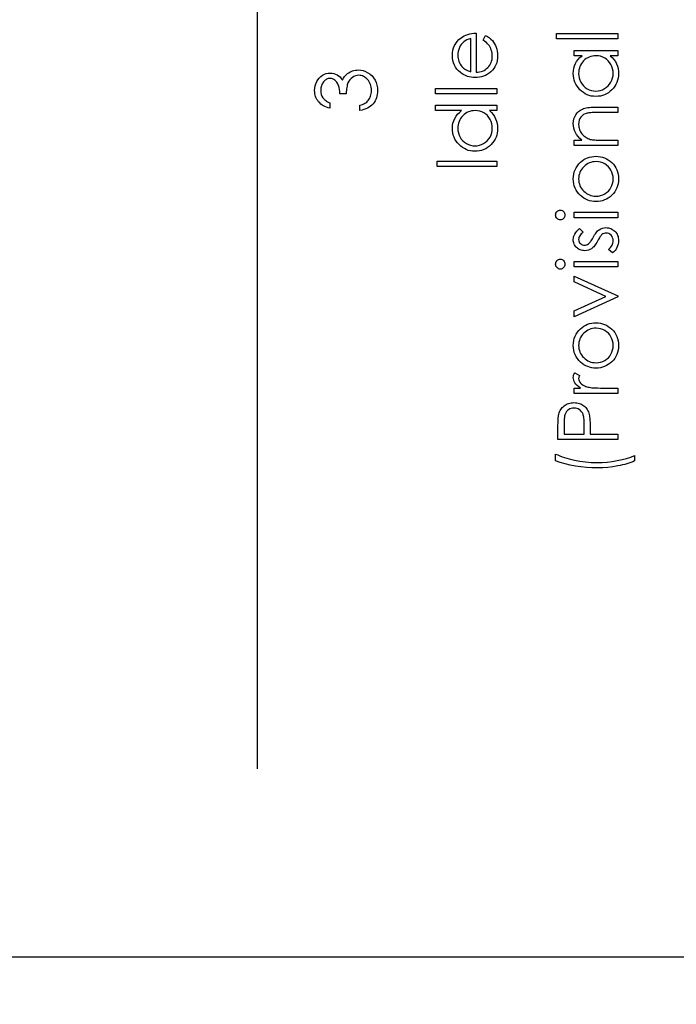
# Model space of a CAD drawing. Header units: inches. Extents: x -122 to 123, y -201 to 75.
# Tile 136 of 191: x -12.37 to -11, y 58.16 to 60.22. Entities that reach past the tile are written whole.
import ezdxf

# ---------------------------------------------------------------- set-up
doc = ezdxf.new("R2010")
doc.units = ezdxf.units.IN
doc.header["$MEASUREMENT"] = 0
doc.header["$PDSIZE"] = -1
doc.layers.add('DIMENSIONS', color=171, linetype='Continuous')
doc.layers.add('STATION_LINES', color=231, linetype='Continuous')
doc.styles.add('SLDTEXTSTYLE0', font='TXT', dxfattribs={"width": 0.75})
doc.dimstyles.new('SLDDIMSTYLE3', dxfattribs={"dimtxt": 0.125, "dimasz": 0.13, "dimexe": 0, "dimexo": 0.0625, "dimgap": 0.03125, "dimtad": 0, "dimtih": 1, "dimtoh": 1, "dimdec": 4, "dimrnd": 1e-09, "dimzin": 12, "dimdsep": 46, "dimtxsty": 'SLDTEXTSTYLE0', "dimsah": 1, "dimcen": 0.09, "dimadec": 0, "dimazin": 3, "dimtfac": 1, "dimtdec": 4, "dimtofl": 0, "dimtmove": 0, "dimatfit": 3, "dimfxl": 1, "dimfrac": 2, "dimtolj": 1, "dimtzin": 12, "dimarcsym": 0})

# ---------------------------------------------------------------- blocks, each defined once
blk = doc.blocks.new('_D_4')
at = {"layer": 'Defpoints', "color": 0}
for p in [(-44.7441, 62.6287), (-4.7428, 62.2104), (-44.7441, 58.2595), (-44.7441, 58.2595)]:
    blk.add_point(p, dxfattribs=at)
at = {"layer": 'DIMENSIONS', "color": 0, "lineweight": -2}
for p, q in [((-44.7441, 62.5662), (-44.7441, 58.2595)), ((-4.7428, 62.1479), (-4.7428, 58.2595)), ((-44.6141, 58.2595), (-24.2752, 58.2595)), ((-4.8728, 58.2595), (-23.6034, 58.2595))]:
    blk.add_line(p, q, dxfattribs=at)
at = {"layer": 'DIMENSIONS', "color": 0}
for points in [[(-44.6141, 58.2811), (-44.6141, 58.2378), (-44.7441, 58.2595)], [(-4.8728, 58.2378), (-4.8728, 58.2811), (-4.7428, 58.2595)]]:
    blk.add_solid(points, dxfattribs=at)
at = {"layer": 'DIMENSIONS', "color": 0, "insert": (-23.9393, 58.322), "char_height": 0.125, "attachment_point": 2, "style": 'SLDTEXTSTYLE0'}
blk.add_mtext('\\A1;(40.0013)', dxfattribs=at)

msp = doc.modelspace()

# ---------------------------------------------------------------- linework, layer by layer
at = {"color": 7, "linetype": 'Continuous', "flags": 128}
for points in [[(-11.40646, 60.17459), (-11.40123, 60.18455), (-11.40123, 60.18455), (-11.39705, 60.1821), (-11.39329, 60.17947), (-11.38996, 60.17667), (-11.38706, 60.17366), (-11.3845, 60.17048), (-11.3823, 60.16713), (-11.3804, 60.16355), (-11.37885, 60.15979), (-11.37762, 60.15581), (-11.37672, 60.15158), (-11.37619, 60.14709), (-11.37602, 60.14236), (-11.37602, 60.14236), (-11.37624, 60.1371), (-11.37692, 60.13215), (-11.37804, 60.12749), (-11.37962, 60.12311), (-11.38165, 60.11905), (-11.38413, 60.11527), (-11.38706, 60.11176), (-11.39044, 60.10858), (-11.3941, 60.10573), (-11.39788, 60.10325), (-11.40178, 60.10117), (-11.40579, 60.09947), (-11.40995, 60.09812), (-11.41418, 60.09716), (-11.41856, 60.09661), (-11.42304, 60.09641), (-11.42304, 60.09641), (-11.42725, 60.09659), (-11.43135, 60.09706), (-11.43534, 60.09789), (-11.43922, 60.09904), (-11.44297, 60.10052), (-11.4466, 60.10232), (-11.45013, 60.10448), (-11.45354, 60.10693), (-11.45354, 60.10693), (-11.45752, 60.11041), (-11.46098, 60.11417), (-11.46391, 60.1182), (-11.46631, 60.12253), (-11.46816, 60.12714), (-11.46949, 60.13202), (-11.47029, 60.13718), (-11.47057, 60.14264), (-11.47057, 60.14264), (-11.47029, 60.14825), (-11.46944, 60.15358), (-11.46804, 60.15861), (-11.46606, 60.16334), (-11.46356, 60.1678), (-11.46045, 60.17196), (-11.4568, 60.17584), (-11.45259, 60.17942), (-11.45259, 60.17942), (-11.44931, 60.18172), (-11.44585, 60.1837), (-11.44217, 60.18541), (-11.43832, 60.18678), (-11.43426, 60.18788), (-11.43, 60.18869), (-11.42555, 60.18916), (-11.42089, 60.18936), (-11.42089, 60.18936), (-11.42089, 60.10763), (-11.42089, 60.10763), (-11.41728, 60.10786), (-11.41383, 60.10836), (-11.41055, 60.10916), (-11.40744, 60.11026), (-11.40451, 60.11161), (-11.40173, 60.11326), (-11.39913, 60.11522), (-11.39667, 60.11745), (-11.39447, 60.1199), (-11.39254, 60.12248), (-11.39092, 60.12521), (-11.38959, 60.12809), (-11.38856, 60.13109), (-11.38784, 60.13425), (-11.38738, 60.13753), (-11.38723, 60.14096), (-11.38723, 60.14096), (-11.38736, 60.14431), (-11.38776, 60.14759), (-11.38844, 60.15085), (-11.38939, 60.15406), (-11.39054, 60.15714), (-11.39187, 60.15996), (-11.39337, 60.16254), (-11.39505, 60.1649), (-11.39707, 60.16718), (-11.39965, 60.16955), (-11.40278, 60.17203), (-11.40646, 60.17459)], [(-11.25331, 60.17734), (-11.25331, 60.18856), (-11.25331, 60.18856), (-11.12511, 60.18856), (-11.12511, 60.18856), (-11.12511, 60.17734), (-11.12511, 60.17734), (-11.25331, 60.17734)], [(-11.4321, 60.17814), (-11.43654, 60.17682), (-11.44047, 60.17519), (-11.44397, 60.17331), (-11.44698, 60.17116), (-11.44963, 60.1687), (-11.45199, 60.16585), (-11.45412, 60.16264), (-11.45594, 60.15906), (-11.45742, 60.15526), (-11.4585, 60.15133), (-11.45912, 60.14732), (-11.45935, 60.14321), (-11.45935, 60.14321), (-11.45922, 60.13986), (-11.45882, 60.1366), (-11.45815, 60.13347), (-11.4572, 60.13049), (-11.45599, 60.12759), (-11.45454, 60.12483), (-11.45279, 60.1222), (-11.45079, 60.11968), (-11.45079, 60.11968), (-11.44913, 60.11792), (-11.44728, 60.11629), (-11.44525, 60.11477), (-11.443, 60.11337), (-11.44057, 60.11206), (-11.43794, 60.11086), (-11.43514, 60.10978), (-11.43211, 60.10881), (-11.43211, 60.10881), (-11.43211, 60.17814)], [(-11.21645, 60.1533), (-11.12511, 60.1533), (-11.12511, 60.1533), (-11.12511, 60.14209), (-11.12511, 60.14209), (-11.14091, 60.14209), (-11.14091, 60.14209), (-11.1367, 60.1382), (-11.13307, 60.13412), (-11.13009, 60.12977), (-11.12769, 60.12521), (-11.12586, 60.12043), (-11.12456, 60.11544), (-11.12376, 60.11021), (-11.12351, 60.10478), (-11.12351, 60.10478), (-11.12373, 60.09994), (-11.12438, 60.09529), (-11.12546, 60.0908), (-11.12696, 60.0865), (-11.12891, 60.08239), (-11.13129, 60.07843), (-11.1341, 60.07468), (-11.13735, 60.0711), (-11.14091, 60.06782), (-11.14464, 60.06499), (-11.14857, 60.06261), (-11.1527, 60.06063), (-11.15701, 60.0591), (-11.16149, 60.05803), (-11.16617, 60.05738), (-11.17103, 60.05715), (-11.17103, 60.05715), (-11.17579, 60.05738), (-11.1804, 60.05803), (-11.1848, 60.05913), (-11.18906, 60.06068), (-11.19312, 60.06266), (-11.197, 60.06506), (-11.20073, 60.06792), (-11.20426, 60.07122), (-11.20749, 60.07483), (-11.21029, 60.07863), (-11.21267, 60.08259), (-11.2146, 60.08675), (-11.21613, 60.09108), (-11.21721, 60.09559), (-11.21783, 60.10027), (-11.21806, 60.10513), (-11.21806, 60.10513), (-11.21778, 60.11071), (-11.21695, 60.11602), (-11.21555, 60.12105), (-11.21362, 60.12581), (-11.21107, 60.13029), (-11.20789, 60.13452), (-11.20403, 60.13843), (-11.19955, 60.14209), (-11.19955, 60.14209), (-11.21645, 60.14209), (-11.21645, 60.14209), (-11.21645, 60.1533)], [(-11.20683, 60.10528), (-11.20654, 60.10037), (-11.20566, 60.09566), (-11.20418, 60.09115), (-11.20213, 60.08682), (-11.19953, 60.08282), (-11.19647, 60.07924), (-11.19292, 60.07608), (-11.18891, 60.07335), (-11.1846, 60.07117), (-11.18015, 60.06962), (-11.17559, 60.06867), (-11.17091, 60.06837), (-11.17091, 60.06837), (-11.16625, 60.06869), (-11.16169, 60.06962), (-11.15726, 60.0712), (-11.1529, 60.0734), (-11.14885, 60.07616), (-11.14524, 60.07931), (-11.14213, 60.08292), (-11.13951, 60.08695), (-11.1374, 60.09128), (-11.13592, 60.09576), (-11.13502, 60.10039), (-11.13472, 60.10518), (-11.13472, 60.10518), (-11.13502, 60.11003), (-11.1359, 60.11477), (-11.1374, 60.11935), (-11.13948, 60.12381), (-11.14206, 60.12794), (-11.14506, 60.13159), (-11.14847, 60.1347), (-11.15233, 60.13733), (-11.15651, 60.13941), (-11.16094, 60.14091), (-11.16562, 60.14179), (-11.17058, 60.14209), (-11.17058, 60.14209), (-11.17436, 60.14191), (-11.17799, 60.14141), (-11.18147, 60.14058), (-11.18478, 60.13943), (-11.18793, 60.13793), (-11.19094, 60.1361), (-11.19377, 60.13395), (-11.19645, 60.13144), (-11.19888, 60.12871), (-11.201, 60.12583), (-11.20278, 60.12278), (-11.20423, 60.1196), (-11.20539, 60.11624), (-11.20619, 60.11274), (-11.20669, 60.10908), (-11.20684, 60.10528)], [(-11.72628, 60.04353), (-11.72628, 60.03231), (-11.72628, 60.03231), (-11.73004, 60.03329), (-11.73355, 60.03449), (-11.73685, 60.03587), (-11.73993, 60.03747), (-11.74279, 60.03925), (-11.74541, 60.04125), (-11.74784, 60.04345), (-11.75002, 60.04586), (-11.75197, 60.04841), (-11.75365, 60.05109), (-11.75508, 60.05387), (-11.75626, 60.05677), (-11.75716, 60.0598), (-11.75781, 60.06293), (-11.75821, 60.06616), (-11.75834, 60.06952), (-11.75834, 60.06952), (-11.75806, 60.0744), (-11.75721, 60.07911), (-11.75581, 60.08364), (-11.75385, 60.08802), (-11.75142, 60.09208), (-11.74859, 60.09564), (-11.74536, 60.09872), (-11.74176, 60.10132), (-11.7379, 60.10337), (-11.73397, 60.10485), (-11.72996, 60.10573), (-11.72586, 60.10603), (-11.72586, 60.10603), (-11.7219, 60.1058), (-11.71817, 60.10513), (-11.71464, 60.10397), (-11.71131, 60.10237), (-11.7082, 60.10032), (-11.7053, 60.09782), (-11.70262, 60.09486), (-11.70014, 60.09143), (-11.70014, 60.09143), (-11.69811, 60.09536), (-11.69563, 60.09894), (-11.69278, 60.10215), (-11.68947, 60.10498), (-11.68947, 60.10498), (-11.68697, 60.10673), (-11.68437, 60.10823), (-11.68171, 60.10953), (-11.67896, 60.11059), (-11.67615, 60.11139), (-11.67327, 60.11196), (-11.67029, 60.11231), (-11.66726, 60.11244), (-11.66726, 60.11244), (-11.66203, 60.11209), (-11.65692, 60.11101), (-11.65191, 60.10923), (-11.64706, 60.10673), (-11.64252, 60.10362), (-11.63852, 60.10002), (-11.63509, 60.09586), (-11.63218, 60.0912), (-11.62988, 60.08615), (-11.62823, 60.08079), (-11.62725, 60.07513), (-11.62692, 60.06919), (-11.62692, 60.06919), (-11.62707, 60.06519), (-11.6275, 60.06133), (-11.62825, 60.05765), (-11.62925, 60.05415), (-11.63058, 60.05081), (-11.63218, 60.04766), (-11.63409, 60.04466), (-11.63629, 60.04183), (-11.63877, 60.0392), (-11.64152, 60.03682), (-11.64455, 60.03466), (-11.64783, 60.03276), (-11.65141, 60.03108), (-11.65527, 60.02966), (-11.65938, 60.02845), (-11.66378, 60.0275), (-11.66378, 60.0275), (-11.66378, 60.03872), (-11.66378, 60.03872), (-11.6609, 60.03962), (-11.65822, 60.0406), (-11.65575, 60.0417), (-11.65349, 60.04288), (-11.65144, 60.04413), (-11.64959, 60.04551), (-11.64793, 60.04696), (-11.64651, 60.04851), (-11.64651, 60.04851), (-11.64493, 60.05064), (-11.64355, 60.05289), (-11.64237, 60.0553), (-11.64142, 60.05783), (-11.6407, 60.06051), (-11.64017, 60.06333), (-11.63985, 60.06629), (-11.63975, 60.06939), (-11.63975, 60.06939), (-11.63987, 60.0729), (-11.64025, 60.07623), (-11.64085, 60.07939), (-11.64172, 60.08237), (-11.64283, 60.08514), (-11.6442, 60.08777), (-11.6458, 60.0902), (-11.64766, 60.09248), (-11.64969, 60.09453), (-11.65179, 60.09631), (-11.65397, 60.09782), (-11.65625, 60.09904), (-11.6586, 60.09999), (-11.66105, 60.10067), (-11.66358, 60.1011), (-11.66619, 60.10122), (-11.66619, 60.10122), (-11.66967, 60.10095), (-11.67305, 60.10014), (-11.6763, 60.09879), (-11.67946, 60.09689), (-11.68234, 60.09453), (-11.68487, 60.09183), (-11.687, 60.08873), (-11.68875, 60.08527), (-11.6895, 60.08334), (-11.69018, 60.08114), (-11.69075, 60.07871), (-11.69128, 60.07601), (-11.69173, 60.07308), (-11.6921, 60.0699), (-11.6924, 60.06644), (-11.69263, 60.06276), (-11.69263, 60.06276), (-11.70545, 60.06276), (-11.70545, 60.06276), (-11.70563, 60.06739), (-11.70618, 60.0718), (-11.7071, 60.07601), (-11.70841, 60.07999), (-11.70998, 60.08362), (-11.71176, 60.0867), (-11.71376, 60.08925), (-11.71594, 60.09128), (-11.71827, 60.09283), (-11.7207, 60.09393), (-11.72325, 60.09458), (-11.72591, 60.09481), (-11.72591, 60.09481), (-11.72786, 60.09471), (-11.72976, 60.09436), (-11.73159, 60.09381), (-11.73335, 60.09303), (-11.73502, 60.09203), (-11.73665, 60.0908), (-11.7382, 60.08935), (-11.73971, 60.08767), (-11.74106, 60.08585), (-11.74223, 60.08389), (-11.74324, 60.08181), (-11.74406, 60.07961), (-11.74469, 60.07731), (-11.74514, 60.07488), (-11.74541, 60.07232), (-11.74551, 60.06967), (-11.74551, 60.06967), (-11.74524, 60.06541), (-11.74441, 60.06143), (-11.74306, 60.05778), (-11.74113, 60.0544), (-11.73993, 60.05282), (-11.73855, 60.05132), (-11.737, 60.04986), (-11.73522, 60.04849), (-11.73327, 60.04713), (-11.73114, 60.04588), (-11.72881, 60.04468), (-11.72628, 60.04353)], [(-11.50582, 60.06276), (-11.50582, 60.07398), (-11.50582, 60.07398), (-11.37762, 60.07398), (-11.37762, 60.07398), (-11.37762, 60.06276), (-11.37762, 60.06276), (-11.50582, 60.06276)], [(-11.50582, 60.03872), (-11.37762, 60.03872), (-11.37762, 60.03872), (-11.37762, 60.0275), (-11.37762, 60.0275), (-11.39342, 60.0275), (-11.39342, 60.0275), (-11.38921, 60.02362), (-11.38558, 60.01954), (-11.3826, 60.01518), (-11.3802, 60.01063), (-11.37837, 60.00584), (-11.37707, 60.00086), (-11.37627, 59.99563), (-11.37602, 59.99019), (-11.37602, 59.99019), (-11.37624, 59.98536), (-11.37689, 59.9807), (-11.37797, 59.97622), (-11.37947, 59.97191), (-11.38142, 59.96781), (-11.3838, 59.96385), (-11.38661, 59.96009), (-11.38986, 59.95651), (-11.39342, 59.95323), (-11.39715, 59.9504), (-11.40108, 59.94803), (-11.40521, 59.94605), (-11.40952, 59.94452), (-11.414, 59.94344), (-11.41868, 59.94279), (-11.42354, 59.94257), (-11.42354, 59.94257), (-11.4283, 59.94279), (-11.43291, 59.94344), (-11.43731, 59.94454), (-11.44157, 59.9461), (-11.44563, 59.94808), (-11.44951, 59.95048), (-11.45324, 59.95333), (-11.45677, 59.95664), (-11.46, 59.96025), (-11.46281, 59.96405), (-11.46518, 59.96801), (-11.46711, 59.97216), (-11.46864, 59.9765), (-11.46972, 59.981), (-11.47034, 59.98569), (-11.47057, 59.99054), (-11.47057, 59.99054), (-11.47027, 59.99613), (-11.46937, 60.00144), (-11.46786, 60.00647), (-11.46576, 60.01123), (-11.46303, 60.01571), (-11.45973, 60.01994), (-11.45579, 60.02385), (-11.45129, 60.0275), (-11.45129, 60.0275), (-11.50582, 60.0275), (-11.50582, 60.0275), (-11.50582, 60.03872)], [(-11.45935, 59.99069), (-11.45905, 59.98579), (-11.45817, 59.98108), (-11.4567, 59.97657), (-11.45464, 59.97224), (-11.45204, 59.96823), (-11.44898, 59.96465), (-11.44543, 59.9615), (-11.44142, 59.95877), (-11.43711, 59.95659), (-11.43266, 59.95504), (-11.4281, 59.95409), (-11.42342, 59.95378), (-11.42342, 59.95378), (-11.41876, 59.95411), (-11.4142, 59.95504), (-11.40977, 59.95661), (-11.40541, 59.95882), (-11.40136, 59.96157), (-11.39775, 59.96473), (-11.39465, 59.96833), (-11.39202, 59.97236), (-11.38991, 59.9767), (-11.38844, 59.98118), (-11.38753, 59.98581), (-11.38723, 59.99059), (-11.38723, 59.99059), (-11.38753, 59.99545), (-11.38841, 60.00018), (-11.38991, 60.00477), (-11.39199, 60.00922), (-11.39457, 60.01336), (-11.39758, 60.01701), (-11.40098, 60.02012), (-11.40484, 60.02275), (-11.40902, 60.02482), (-11.41345, 60.02633), (-11.41813, 60.0272), (-11.42309, 60.0275), (-11.42309, 60.0275), (-11.42687, 60.02733), (-11.4305, 60.02683), (-11.43398, 60.026), (-11.43729, 60.02485), (-11.44044, 60.02335), (-11.44345, 60.02152), (-11.44628, 60.01936), (-11.44896, 60.01686), (-11.45139, 60.01413), (-11.45352, 60.01125), (-11.45529, 60.0082), (-11.45675, 60.00502), (-11.4579, 60.00166), (-11.4587, 59.99816), (-11.4592, 59.9945), (-11.45935, 59.99069)], [(-11.21645, 59.95459), (-11.21645, 59.9658), (-11.21645, 59.9658), (-11.19998, 59.9658), (-11.19998, 59.9658), (-11.20438, 59.96948), (-11.20814, 59.97334), (-11.21127, 59.9774), (-11.21375, 59.98165), (-11.21563, 59.98609), (-11.21698, 59.99072), (-11.21778, 59.99555), (-11.21806, 60.00056), (-11.21806, 60.00056), (-11.21773, 60.00562), (-11.21675, 60.01038), (-11.21515, 60.01483), (-11.2129, 60.01899), (-11.21009, 60.02275), (-11.20684, 60.026), (-11.20316, 60.0287), (-11.199, 60.03088), (-11.19665, 60.03178), (-11.19402, 60.03256), (-11.19106, 60.03321), (-11.18781, 60.03376), (-11.18425, 60.03416), (-11.1804, 60.03446), (-11.17621, 60.03466), (-11.17176, 60.03471), (-11.17176, 60.03471), (-11.12511, 60.03471), (-11.12511, 60.03471), (-11.12511, 60.0235), (-11.12511, 60.0235), (-11.16808, 60.0235), (-11.16808, 60.0235), (-11.17181, 60.02347), (-11.17521, 60.02342), (-11.17829, 60.02332), (-11.18105, 60.02317), (-11.1835, 60.02297), (-11.1856, 60.02275), (-11.18741, 60.02247), (-11.18886, 60.02217), (-11.18886, 60.02217), (-11.19307, 60.02089), (-11.1967, 60.01911), (-11.1998, 60.01686), (-11.20233, 60.01413), (-11.20431, 60.01093), (-11.20571, 60.00727), (-11.20656, 60.00316), (-11.20684, 59.99861), (-11.20684, 59.99861), (-11.20674, 59.9959), (-11.20641, 59.99327), (-11.20586, 59.99069), (-11.20509, 59.98821), (-11.20411, 59.98579), (-11.20293, 59.98343), (-11.2015, 59.98115), (-11.19988, 59.97895), (-11.19807, 59.97687), (-11.1962, 59.97499), (-11.19419, 59.97329), (-11.19209, 59.97176), (-11.18989, 59.97044), (-11.18758, 59.96928), (-11.18515, 59.96831), (-11.18265, 59.96753), (-11.18265, 59.96753), (-11.1808, 59.96713), (-11.17859, 59.96678), (-11.17606, 59.96648), (-11.17316, 59.96623), (-11.16993, 59.96605), (-11.16635, 59.9659), (-11.16242, 59.96583), (-11.15814, 59.9658), (-11.15814, 59.9658), (-11.12511, 59.9658), (-11.12511, 59.9658), (-11.12511, 59.95459), (-11.12511, 59.95459), (-11.21645, 59.95459)], [(-11.50261, 59.91052), (-11.50262, 59.92173), (-11.50262, 59.92173), (-11.37762, 59.92173), (-11.37762, 59.92173), (-11.37762, 59.91052), (-11.37762, 59.91052), (-11.50262, 59.91052)], [(-11.21805, 59.88492), (-11.21783, 59.89006), (-11.2171, 59.89494), (-11.21593, 59.89962), (-11.2143, 59.90408), (-11.21217, 59.90829), (-11.20959, 59.91229), (-11.20654, 59.91607), (-11.20301, 59.91963), (-11.20301, 59.91963), (-11.1995, 59.92256), (-11.19582, 59.92511), (-11.19201, 59.92727), (-11.18803, 59.92902), (-11.18388, 59.9304), (-11.17959, 59.93137), (-11.17514, 59.93195), (-11.17053, 59.93215), (-11.17053, 59.93215), (-11.1659, 59.93195), (-11.16142, 59.93132), (-11.15708, 59.9303), (-11.15288, 59.92884), (-11.14885, 59.92699), (-11.14494, 59.92471), (-11.14121, 59.92203), (-11.1376, 59.91893), (-11.1343, 59.9155), (-11.13144, 59.91184), (-11.12901, 59.90796), (-11.12704, 59.90383), (-11.12548, 59.89945), (-11.12438, 59.89484), (-11.12373, 59.89001), (-11.12351, 59.88492), (-11.12351, 59.88492), (-11.12373, 59.87982), (-11.12438, 59.87496), (-11.12548, 59.87035), (-11.12704, 59.86597), (-11.12901, 59.86181), (-11.13144, 59.85791), (-11.1343, 59.85425), (-11.1376, 59.85082), (-11.14121, 59.84771), (-11.14494, 59.84504), (-11.14885, 59.84276), (-11.15288, 59.8409), (-11.15708, 59.83945), (-11.16142, 59.83843), (-11.1659, 59.8378), (-11.17053, 59.8376), (-11.17053, 59.8376), (-11.17511, 59.8378), (-11.17957, 59.83838), (-11.18385, 59.83935), (-11.18796, 59.84073), (-11.19194, 59.84248), (-11.19577, 59.84464), (-11.19943, 59.84719), (-11.20293, 59.85012), (-11.20293, 59.85012), (-11.20649, 59.85367), (-11.20954, 59.85746), (-11.21215, 59.86146), (-11.21428, 59.86572), (-11.21593, 59.87018), (-11.2171, 59.87486), (-11.21783, 59.87979), (-11.21806, 59.88492)], [(-11.20683, 59.88487), (-11.20666, 59.88124), (-11.20616, 59.87774), (-11.20534, 59.87436), (-11.20418, 59.87113), (-11.20268, 59.868), (-11.20085, 59.86502), (-11.1987, 59.86216), (-11.1962, 59.85943), (-11.19347, 59.85695), (-11.19059, 59.8548), (-11.18758, 59.85297), (-11.18443, 59.85147), (-11.18115, 59.85032), (-11.17772, 59.84949), (-11.17416, 59.84899), (-11.17046, 59.84882), (-11.17046, 59.84882), (-11.16567, 59.84912), (-11.16104, 59.85002), (-11.15658, 59.85155), (-11.1523, 59.85365), (-11.14834, 59.85628), (-11.14484, 59.85936), (-11.14183, 59.86284), (-11.13931, 59.86675), (-11.1373, 59.87098), (-11.13587, 59.87541), (-11.135, 59.88004), (-11.13472, 59.88487), (-11.13472, 59.88487), (-11.135, 59.88971), (-11.13587, 59.89434), (-11.1373, 59.89875), (-11.13931, 59.90298), (-11.14183, 59.90688), (-11.14484, 59.91039), (-11.14834, 59.91345), (-11.1523, 59.91607), (-11.15658, 59.9182), (-11.16104, 59.91973), (-11.16567, 59.92063), (-11.17046, 59.92093), (-11.17046, 59.92093), (-11.17416, 59.92076), (-11.17772, 59.92026), (-11.18115, 59.91943), (-11.18443, 59.91828), (-11.18758, 59.91678), (-11.19059, 59.91492), (-11.19347, 59.91277), (-11.1962, 59.91027), (-11.1987, 59.90754), (-11.20085, 59.90468), (-11.20268, 59.9017), (-11.20418, 59.8986), (-11.20534, 59.89534), (-11.20616, 59.89199), (-11.20666, 59.88848), (-11.20684, 59.88487)], [(-11.25491, 59.8095), (-11.25474, 59.81158), (-11.25421, 59.81351), (-11.25331, 59.81529), (-11.25209, 59.81689), (-11.25061, 59.81824), (-11.24896, 59.81919), (-11.24718, 59.81977), (-11.24525, 59.81997), (-11.24525, 59.81997), (-11.24337, 59.81977), (-11.24162, 59.81919), (-11.23999, 59.81824), (-11.23851, 59.81689), (-11.23729, 59.81529), (-11.23639, 59.81351), (-11.23586, 59.81158), (-11.23568, 59.8095), (-11.23568, 59.8095), (-11.23586, 59.80745), (-11.23639, 59.80557), (-11.23729, 59.80379), (-11.23851, 59.80219), (-11.23999, 59.80087), (-11.24162, 59.79991), (-11.24337, 59.79934), (-11.24525, 59.79914), (-11.24525, 59.79914), (-11.24718, 59.79934), (-11.24896, 59.79991), (-11.25061, 59.80087), (-11.25209, 59.80219), (-11.25331, 59.80379), (-11.25421, 59.80557), (-11.25474, 59.80745), (-11.25492, 59.8095)], [(-11.21645, 59.80394), (-11.21645, 59.81516), (-11.21645, 59.81516), (-11.12511, 59.81516), (-11.12511, 59.81516), (-11.12511, 59.80394), (-11.12511, 59.80394), (-11.21645, 59.80394)], [(-11.20506, 59.78151), (-11.19722, 59.7739), (-11.19722, 59.7739), (-11.19948, 59.77189), (-11.20143, 59.76989), (-11.20308, 59.76789), (-11.20443, 59.76593), (-11.20549, 59.76396), (-11.20624, 59.762), (-11.20669, 59.76005), (-11.20684, 59.75812), (-11.20684, 59.75812), (-11.20661, 59.75577), (-11.20591, 59.75359), (-11.20476, 59.75156), (-11.20316, 59.74973), (-11.20123, 59.74821), (-11.19915, 59.74713), (-11.19692, 59.74648), (-11.19454, 59.74625), (-11.19454, 59.74625), (-11.19239, 59.74645), (-11.19031, 59.74703), (-11.18826, 59.74801), (-11.18626, 59.74936), (-11.18626, 59.74936), (-11.18523, 59.75023), (-11.18415, 59.75134), (-11.18305, 59.75264), (-11.1819, 59.75417), (-11.1807, 59.75592), (-11.17944, 59.75787), (-11.17817, 59.76002), (-11.17684, 59.7624), (-11.17684, 59.7624), (-11.17519, 59.76531), (-11.17356, 59.76796), (-11.17193, 59.77039), (-11.1703, 59.77257), (-11.16873, 59.7745), (-11.16715, 59.7762), (-11.16557, 59.77765), (-11.16402, 59.77885), (-11.16402, 59.77885), (-11.16079, 59.78071), (-11.15733, 59.78206), (-11.15373, 59.78284), (-11.1499, 59.78311), (-11.1499, 59.78311), (-11.14719, 59.78299), (-11.14459, 59.78264), (-11.14208, 59.78203), (-11.13971, 59.78121), (-11.1374, 59.78011), (-11.13522, 59.7788), (-11.13317, 59.77725), (-11.13119, 59.77545), (-11.12939, 59.77347), (-11.12784, 59.77139), (-11.12651, 59.76919), (-11.12543, 59.76686), (-11.12458, 59.76441), (-11.12398, 59.76183), (-11.12363, 59.75915), (-11.12351, 59.75634), (-11.12351, 59.75634), (-11.12371, 59.75256), (-11.12433, 59.74888), (-11.12536, 59.74528), (-11.12681, 59.74175), (-11.12861, 59.73842), (-11.13072, 59.73539), (-11.13315, 59.73266), (-11.13587, 59.73023), (-11.13587, 59.73023), (-11.14434, 59.73766), (-11.14434, 59.73766), (-11.14208, 59.73982), (-11.14013, 59.742), (-11.13848, 59.74422), (-11.13713, 59.74645), (-11.13608, 59.74873), (-11.13532, 59.75106), (-11.13487, 59.75339), (-11.13472, 59.75577), (-11.13472, 59.75577), (-11.135, 59.759), (-11.13582, 59.76198), (-11.13718, 59.76471), (-11.13911, 59.76719), (-11.14138, 59.76924), (-11.14386, 59.77072), (-11.14654, 59.77159), (-11.14942, 59.77189), (-11.14942, 59.77189), (-11.1518, 59.77169), (-11.15403, 59.77112), (-11.15616, 59.77017), (-11.15814, 59.76881), (-11.15814, 59.76881), (-11.15909, 59.76794), (-11.16011, 59.76681), (-11.16122, 59.76543), (-11.16234, 59.76383), (-11.16357, 59.76198), (-11.16482, 59.75987), (-11.16615, 59.75755), (-11.16755, 59.75497), (-11.16755, 59.75497), (-11.16913, 59.75219), (-11.17071, 59.74963), (-11.17228, 59.74733), (-11.17384, 59.74523), (-11.17539, 59.74337), (-11.17694, 59.74177), (-11.17849, 59.74037), (-11.18002, 59.73922), (-11.18002, 59.73922), (-11.1832, 59.73739), (-11.18661, 59.73609), (-11.19024, 59.73529), (-11.19409, 59.73503), (-11.19409, 59.73503), (-11.19662, 59.73513), (-11.19903, 59.73544), (-11.20133, 59.73596), (-11.20353, 59.73666), (-11.20564, 59.73759), (-11.20761, 59.73872), (-11.20949, 59.74004), (-11.21125, 59.74157), (-11.21285, 59.74327), (-11.21423, 59.74508), (-11.2154, 59.74698), (-11.21635, 59.74898), (-11.2171, 59.75111), (-11.21763, 59.75334), (-11.21796, 59.75567), (-11.21806, 59.75812), (-11.21806, 59.75812), (-11.21786, 59.76103), (-11.21726, 59.76393), (-11.21623, 59.76686), (-11.2148, 59.76979), (-11.21297, 59.77269), (-11.21074, 59.77562), (-11.20812, 59.77858), (-11.20506, 59.78151)], [(-11.25491, 59.70694), (-11.25474, 59.70902), (-11.25421, 59.71095), (-11.25331, 59.71272), (-11.25209, 59.71433), (-11.25061, 59.71568), (-11.24896, 59.71663), (-11.24718, 59.71721), (-11.24525, 59.71741), (-11.24525, 59.71741), (-11.24337, 59.71721), (-11.24162, 59.71663), (-11.23999, 59.71568), (-11.23851, 59.71433), (-11.23729, 59.71272), (-11.23639, 59.71095), (-11.23586, 59.70902), (-11.23568, 59.70694), (-11.23568, 59.70694), (-11.23586, 59.70489), (-11.23639, 59.70301), (-11.23729, 59.70123), (-11.23851, 59.69963), (-11.23999, 59.6983), (-11.24162, 59.69735), (-11.24337, 59.69677), (-11.24525, 59.69657), (-11.24525, 59.69657), (-11.24718, 59.69677), (-11.24896, 59.69735), (-11.25061, 59.6983), (-11.25209, 59.69963), (-11.25331, 59.70123), (-11.25421, 59.70301), (-11.25474, 59.70489), (-11.25492, 59.70694)], [(-11.21645, 59.70138), (-11.21645, 59.7126), (-11.21645, 59.7126), (-11.12511, 59.7126), (-11.12511, 59.7126), (-11.12511, 59.70138), (-11.12511, 59.70138), (-11.21645, 59.70138)], [(-11.21645, 59.59721), (-11.21645, 59.60936), (-11.21645, 59.60936), (-11.14995, 59.63968), (-11.14995, 59.63968), (-11.21645, 59.67001), (-11.21645, 59.67001), (-11.21645, 59.68215), (-11.21645, 59.68215), (-11.12511, 59.64048), (-11.12511, 59.64048), (-11.12511, 59.63888), (-11.12511, 59.63888), (-11.21645, 59.59721)], [(-11.21805, 59.53717), (-11.21783, 59.5423), (-11.2171, 59.54718), (-11.21593, 59.55187), (-11.2143, 59.55632), (-11.21217, 59.56053), (-11.20959, 59.56454), (-11.20654, 59.56832), (-11.20301, 59.57187), (-11.20301, 59.57187), (-11.1995, 59.5748), (-11.19582, 59.57736), (-11.19201, 59.57951), (-11.18803, 59.58126), (-11.18388, 59.58264), (-11.17959, 59.58362), (-11.17514, 59.58419), (-11.17053, 59.58439), (-11.17053, 59.58439), (-11.1659, 59.58419), (-11.16142, 59.58357), (-11.15708, 59.58254), (-11.15288, 59.58109), (-11.14885, 59.57924), (-11.14494, 59.57696), (-11.14121, 59.57428), (-11.1376, 59.57117), (-11.1343, 59.56774), (-11.13144, 59.56409), (-11.12901, 59.5602), (-11.12704, 59.55607), (-11.12548, 59.55169), (-11.12438, 59.54708), (-11.12373, 59.54225), (-11.12351, 59.53717), (-11.12351, 59.53717), (-11.12373, 59.53206), (-11.12438, 59.5272), (-11.12548, 59.52259), (-11.12704, 59.51821), (-11.12901, 59.51406), (-11.13144, 59.51015), (-11.1343, 59.50649), (-11.1376, 59.50306), (-11.14121, 59.49996), (-11.14494, 59.49728), (-11.14885, 59.495), (-11.15288, 59.49315), (-11.15708, 59.4917), (-11.16142, 59.49067), (-11.1659, 59.49004), (-11.17053, 59.48984), (-11.17053, 59.48984), (-11.17511, 59.49004), (-11.17957, 59.49062), (-11.18385, 59.4916), (-11.18796, 59.49297), (-11.19194, 59.49473), (-11.19577, 59.49688), (-11.19943, 59.49943), (-11.20293, 59.50236), (-11.20293, 59.50236), (-11.20649, 59.50592), (-11.20954, 59.5097), (-11.21215, 59.51371), (-11.21428, 59.51796), (-11.21593, 59.52242), (-11.2171, 59.5271), (-11.21783, 59.53203), (-11.21806, 59.53717)], [(-11.20683, 59.53712), (-11.20666, 59.53349), (-11.20616, 59.52998), (-11.20534, 59.5266), (-11.20418, 59.52337), (-11.20268, 59.52024), (-11.20085, 59.51726), (-11.1987, 59.51441), (-11.1962, 59.51168), (-11.19347, 59.5092), (-11.19059, 59.50704), (-11.18758, 59.50522), (-11.18443, 59.50371), (-11.18115, 59.50256), (-11.17772, 59.50174), (-11.17416, 59.50124), (-11.17046, 59.50106), (-11.17046, 59.50106), (-11.16567, 59.50136), (-11.16104, 59.50226), (-11.15658, 59.50379), (-11.1523, 59.50589), (-11.14834, 59.50852), (-11.14484, 59.5116), (-11.14183, 59.51508), (-11.13931, 59.51899), (-11.1373, 59.52322), (-11.13587, 59.52765), (-11.135, 59.53229), (-11.13472, 59.53712), (-11.13472, 59.53712), (-11.135, 59.54195), (-11.13587, 59.54658), (-11.1373, 59.55099), (-11.13931, 59.55522), (-11.14183, 59.55913), (-11.14484, 59.56263), (-11.14834, 59.56569), (-11.1523, 59.56832), (-11.15658, 59.57045), (-11.16104, 59.57197), (-11.16567, 59.57288), (-11.17046, 59.57318), (-11.17046, 59.57318), (-11.17416, 59.573), (-11.17772, 59.5725), (-11.18115, 59.57167), (-11.18443, 59.57052), (-11.18758, 59.56902), (-11.19059, 59.56717), (-11.19347, 59.56501), (-11.1962, 59.56251), (-11.1987, 59.55978), (-11.20085, 59.55692), (-11.20268, 59.55394), (-11.20418, 59.55084), (-11.20534, 59.54758), (-11.20616, 59.54423), (-11.20666, 59.54072), (-11.20684, 59.53712)], [(-11.21645, 59.43696), (-11.21645, 59.44818), (-11.21645, 59.44818), (-11.20301, 59.44818), (-11.20301, 59.44818), (-11.20671, 59.45073), (-11.20987, 59.45336), (-11.21247, 59.45604), (-11.21453, 59.45879), (-11.21608, 59.46162), (-11.21718, 59.46453), (-11.21783, 59.46746), (-11.21806, 59.47046), (-11.21806, 59.47046), (-11.21786, 59.47279), (-11.21728, 59.47519), (-11.2163, 59.47767), (-11.21493, 59.48023), (-11.21493, 59.48023), (-11.20521, 59.47407), (-11.20521, 59.47407), (-11.20591, 59.47244), (-11.20644, 59.47094), (-11.20674, 59.46956), (-11.20684, 59.46833), (-11.20684, 59.46833), (-11.20654, 59.46565), (-11.20564, 59.463), (-11.20416, 59.46042), (-11.20206, 59.45787), (-11.20078, 59.45664), (-11.19933, 59.45549), (-11.1977, 59.45444), (-11.19592, 59.45343), (-11.19399, 59.45251), (-11.19186, 59.45166), (-11.18959, 59.45088), (-11.18716, 59.45018), (-11.18716, 59.45018), (-11.18498, 59.4497), (-11.18227, 59.4493), (-11.17912, 59.44895), (-11.17544, 59.44868), (-11.17128, 59.44845), (-11.1666, 59.4483), (-11.16147, 59.4482), (-11.15581, 59.44818), (-11.15581, 59.44818), (-11.12511, 59.44818), (-11.12511, 59.44818), (-11.12511, 59.43696), (-11.12511, 59.43696), (-11.21645, 59.43696)], [(-11.25011, 59.3408), (-11.25011, 59.36532), (-11.25011, 59.36532), (-11.25008, 59.37038), (-11.24998, 59.37501), (-11.24983, 59.37922), (-11.24963, 59.383), (-11.24938, 59.38633), (-11.24906, 59.38926), (-11.24868, 59.39174), (-11.24823, 59.39379), (-11.24823, 59.39379), (-11.24748, 59.39637), (-11.24655, 59.39882), (-11.24545, 59.40115), (-11.24417, 59.40338), (-11.24272, 59.40546), (-11.24112, 59.40744), (-11.23932, 59.40929), (-11.23734, 59.41102), (-11.23521, 59.41259), (-11.23293, 59.41395), (-11.23055, 59.4151), (-11.22802, 59.41605), (-11.22534, 59.41678), (-11.22256, 59.4173), (-11.21963, 59.41763), (-11.21658, 59.41773), (-11.21658, 59.41773), (-11.2135, 59.41763), (-11.21057, 59.4173), (-11.20776, 59.4168), (-11.20511, 59.41607), (-11.20258, 59.41512), (-11.2002, 59.414), (-11.19795, 59.41264), (-11.19585, 59.41109), (-11.19389, 59.40936), (-11.19209, 59.40746), (-11.19046, 59.40541), (-11.18901, 59.4032), (-11.18773, 59.40082), (-11.18661, 59.3983), (-11.18565, 59.39562), (-11.18485, 59.39279), (-11.18485, 59.39279), (-11.18438, 59.39043), (-11.18395, 59.3876), (-11.1836, 59.38432), (-11.1833, 59.38057), (-11.1831, 59.37636), (-11.18293, 59.3717), (-11.18283, 59.36657), (-11.1828, 59.36096), (-11.1828, 59.36096), (-11.1828, 59.35202), (-11.1828, 59.35202), (-11.12511, 59.35202), (-11.12511, 59.35202), (-11.12511, 59.3408), (-11.12511, 59.3408), (-11.25011, 59.3408)], [(-11.23728, 59.35202), (-11.19562, 59.35202), (-11.19562, 59.35202), (-11.19535, 59.37391), (-11.19535, 59.37391), (-11.19537, 59.37711), (-11.1955, 59.38009), (-11.19567, 59.38285), (-11.19592, 59.3854), (-11.19625, 59.3877), (-11.19665, 59.38981), (-11.1971, 59.39166), (-11.19765, 59.39331), (-11.19898, 59.39622), (-11.20063, 59.39882), (-11.20268, 59.40105), (-11.20506, 59.40298), (-11.20769, 59.40453), (-11.21049, 59.40563), (-11.21342, 59.40628), (-11.21653, 59.40651), (-11.21653, 59.40651), (-11.21953, 59.40628), (-11.22244, 59.40563), (-11.22519, 59.40453), (-11.22782, 59.40298), (-11.2302, 59.40108), (-11.2322, 59.39892), (-11.23386, 59.39644), (-11.23513, 59.39371), (-11.23563, 59.39216), (-11.23609, 59.39038), (-11.23644, 59.38836), (-11.23674, 59.38613), (-11.23699, 59.38365), (-11.23716, 59.38097), (-11.23726, 59.37804), (-11.23729, 59.37488), (-11.23729, 59.37488), (-11.23729, 59.35202)], [(-11.25491, 59.29593), (-11.25492, 59.31036), (-11.25492, 59.31036), (-11.25061, 59.3084), (-11.2461, 59.30655), (-11.24144, 59.3048), (-11.23661, 59.30317), (-11.23158, 59.30159), (-11.22639, 59.30014), (-11.22101, 59.29879), (-11.21548, 59.29753), (-11.20411, 59.29543), (-11.19257, 59.29393), (-11.18082, 59.29303), (-11.16893, 59.29273), (-11.16893, 59.29273), (-11.15791, 59.29298), (-11.14712, 59.29368), (-11.1365, 59.29488), (-11.12611, 59.29656), (-11.11612, 59.29866), (-11.10673, 59.30114), (-11.09799, 59.30397), (-11.08985, 59.30715), (-11.08985, 59.30715), (-11.08985, 59.29593), (-11.08985, 59.29593), (-11.09368, 59.29433), (-11.09766, 59.2928), (-11.10182, 59.29137), (-11.10615, 59.29002), (-11.11063, 59.28875), (-11.11529, 59.28754), (-11.12012, 59.28644), (-11.12511, 59.28542), (-11.13535, 59.28371), (-11.14579, 59.28249), (-11.15646, 59.28176), (-11.16733, 59.28151), (-11.16733, 59.28151), (-11.17907, 59.28173), (-11.19066, 59.28244), (-11.20211, 59.28359), (-11.2134, 59.28519), (-11.22439, 59.28724), (-11.23498, 59.28972), (-11.24515, 59.29263), (-11.25492, 59.29593)]]:
    msp.add_lwpolyline(points, dxfattribs=at)
at = {"layer": 'STATION_LINES'}
msp.add_line((-11.87783, 58.65316), (-11.87783, 64.17173), dxfattribs=at)

# ---------------------------------------------------------------- dimensions: what is measured, and where the dimension line sits
at = {"layer": 'DIMENSIONS'}
dim = msp.add_linear_dim(base=(-44.74409, 58.25945), p1=(-4.74283, 62.21037), p2=(-44.74409, 62.62869), text='(<>)', dimstyle='SLDDIMSTYLE3', dxfattribs=at)
dim.commit()
dim.dimension.update_dxf_attribs({"geometry": '_D_4', "text_midpoint": (-23.93931, 58.25945), "dimtype": 160})

doc.saveas('drawing.dxf')
